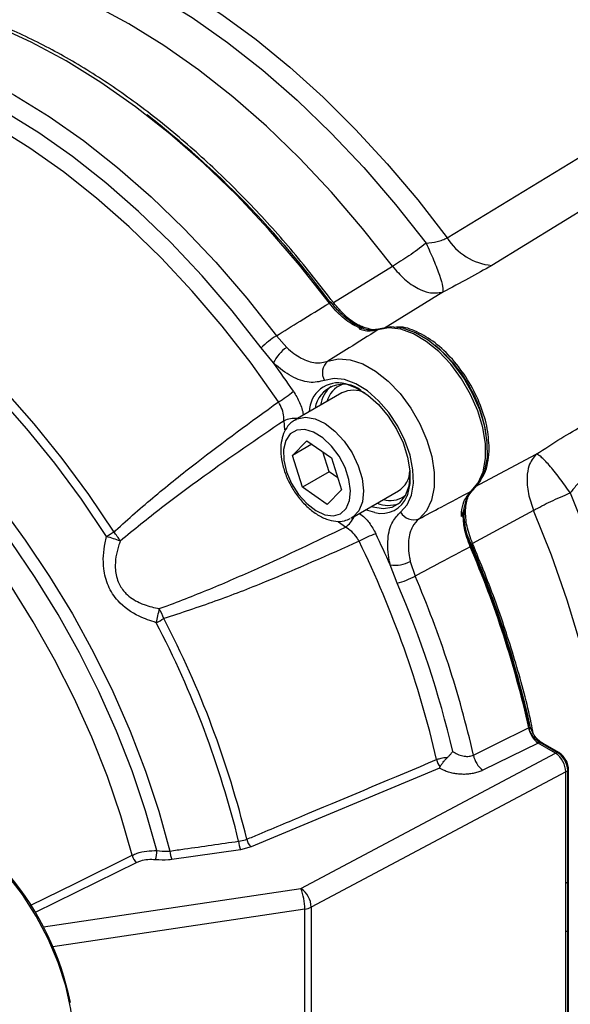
# Model space of a CAD drawing. Header units: inches. Extents: x 0.4 to 16.6, y 0.2 to 10.8.
# Tile 20 of 23: x 15.065 to 15.445, y 9.507 to 10.187. Entities that reach past the tile are written whole.
import ezdxf

# ---------------------------------------------------------------- set-up
doc = ezdxf.new("R2010")
doc.units = ezdxf.units.IN
doc.header["$MEASUREMENT"] = 0

msp = doc.modelspace()

# ---------------------------------------------------------------- linework, layer by layer
at = {"color": 7, "linetype": 'Continuous', "lineweight": 25}
for p, q in [((15.36028, 10.03628), (15.68852, 10.23605)), ((15.71738, 10.21734), (15.3911, 10.01718)), ((15.28188, 9.99149), (15.32264, 10.01657)), ((15.35728, 9.99873), (15.31645, 9.97345)), ((15.24247, 9.96849), (15.24966, 9.96051)), ((15.30145, 9.9738), (15.29982, 9.97454)), ((15.24061, 9.94979), (15.23209, 9.96028)), ((15.28773, 9.92916), (15.25544, 9.91052)), ((15.25544, 9.91052), (15.25584, 9.91074)), ((15.25359, 9.88589), (15.26357, 9.89603)), ((15.267, 9.89363), (15.25359, 9.88589)), ((15.26357, 9.89603), (15.28049, 9.88423)), ((15.27891, 9.87456), (15.27454, 9.88838)), ((15.37953, 9.86419), (15.42184, 9.8869)), ((15.26052, 9.86395), (15.25359, 9.88589)), ((15.28049, 9.88423), (15.28742, 9.86229)), ((15.27891, 9.87456), (15.26052, 9.86395)), ((15.28486, 9.87041), (15.27891, 9.87456)), ((15.27744, 9.85215), (15.26052, 9.86395)), ((15.28742, 9.86229), (15.27744, 9.85215)), ((15.29452, 9.84282), (15.32681, 9.86146)), ((15.31642, 9.85546), (15.31815, 9.85514)), ((15.37149, 9.84485), (15.37189, 9.84795)), ((15.41998, 9.84798), (15.37788, 9.82523)), ((15.29452, 9.84282), (15.29378, 9.84242)), ((15.37148, 9.84418), (15.37015, 9.84379)), ((15.37148, 9.84418), (15.37149, 9.84485)), ((15.33493, 9.81282), (15.33825, 9.8026)), ((15.32595, 9.79771), (15.32113, 9.81034)), ((15.41655, 9.69785), (15.41674, 9.69794)), ((15.41728, 9.69884), (15.41766, 9.6971)), ((15.42305, 9.68734), (15.38495, 9.66852)), ((15.42383, 9.68793), (15.42287, 9.68872)), ((15.42384, 9.68762), (15.42305, 9.68734)), ((15.43519, 9.68034), (15.42305, 9.68734)), ((15.42559, 9.6871), (15.42383, 9.68793)), ((15.42559, 9.6871), (15.42384, 9.68762)), ((15.42504, 9.68802), (15.42501, 9.68804)), ((15.43633, 9.6809), (15.42559, 9.6871)), ((15.43735, 9.68089), (15.42661, 9.68709)), ((15.25947, 9.58695), (15.43519, 9.68034)), ((15.35502, 9.67009), (15.225, 9.61559)), ((15.44411, 9.59237), (15.44411, 9.66918)), ((15.44224, 9.66741), (15.26653, 9.57402)), ((15.44224, 9.5906), (15.44224, 9.66741)), ((15.44361, 9.59148), (15.44361, 9.6683)), ((15.225, 9.61559), (15.21763, 9.61362)), ((15.21763, 9.61362), (15.17025, 9.6069)), ((15.26653, 9.57402), (15.26653, 9.3869)), ((15.26209, 9.3855), (15.26209, 9.57263)), ((15.44224, 9.48028), (15.44224, 9.5571)), ((15.44361, 9.48117), (15.44361, 9.55798)), ((15.44411, 9.48206), (15.44411, 9.55887))]:
    msp.add_line(p, q, dxfattribs=at)
at = {"color": 8, "linetype": 'Continuous', "lineweight": 25}
for p, q in [((15.27908, 9.99121), (15.2585, 10.01738)), ((15.2484, 9.9037), (15.24777, 9.9099)), ((15.29016, 9.83648), (15.28529, 9.83998)), ((15.14622, 9.60481), (15.0761, 9.57028)), ((15.08176, 9.56035), (15.25947, 9.58695)), ((15.26209, 9.57263), (15.08832, 9.54662))]:
    msp.add_line(p, q, dxfattribs=at)
at = {"color": 7, "linetype": 'Continuous', "lineweight": 25, "flags": 128}
for points in [[(14.9783, 10.2568), (14.99856, 10.25955), (15.01964, 10.26018), (15.04143, 10.25869), (15.06383, 10.25507), (15.08674, 10.24936), (15.11004, 10.24157), (15.13363, 10.23175), (15.15738, 10.21993), (15.1812, 10.20619), (15.20495, 10.19057), (15.22854, 10.17317), (15.25184, 10.15405), (15.27475, 10.13331), (15.29715, 10.11106), (15.31894, 10.08739), (15.34002, 10.06243), (15.36028, 10.03628)], [(14.97394, 10.24713), (14.99501, 10.2496), (15.01693, 10.24977), (15.0396, 10.24766), (15.0629, 10.24326), (15.0867, 10.23662), (15.11088, 10.22775), (15.13531, 10.21671), (15.15987, 10.20356), (15.18444, 10.18835), (15.20887, 10.17118), (15.23305, 10.15213), (15.25685, 10.1313), (15.28015, 10.10879), (15.30281, 10.08474), (15.32474, 10.05925), (15.3458, 10.03246)], [(15.32264, 10.01657), (15.30204, 10.04277), (15.28059, 10.0677), (15.25842, 10.09123), (15.23564, 10.11324), (15.21236, 10.13362), (15.18871, 10.15225), (15.16481, 10.16905), (15.14079, 10.18392), (15.11676, 10.19679), (15.09286, 10.20759), (15.06921, 10.21626), (15.04593, 10.22276), (15.02315, 10.22705), (15.00098, 10.22912), (14.97953, 10.22895), (14.95893, 10.22654)], [(15.2585, 10.01738), (15.2585, 10.01739), (15.23708, 10.04229), (15.21493, 10.06581), (15.19216, 10.0878), (15.16891, 10.10816), (15.14528, 10.12678), (15.1214, 10.14356), (15.0974, 10.15841), (15.0734, 10.17127), (15.04952, 10.18206), (15.02589, 10.19072), (15.00263, 10.19721), (14.97987, 10.2015), (14.95772, 10.20356), (14.9363, 10.20339), (14.91571, 10.20098)], [(14.88127, 10.177), (14.90172, 10.17944), (14.92301, 10.17964), (14.94503, 10.17762), (14.96765, 10.17338), (14.99077, 10.16694), (15.01427, 10.15834), (15.03801, 10.14762), (15.06187, 10.13484), (15.08574, 10.12007), (15.10948, 10.10338), (15.13297, 10.08485), (15.15609, 10.0646), (15.17872, 10.04271), (15.20073, 10.01932), (15.22202, 9.99453), (15.24247, 9.96849)], [(15.23209, 9.96028), (15.21205, 9.98581), (15.19118, 10.0101), (15.16961, 10.03303), (15.14743, 10.05447), (15.12477, 10.07432), (15.10175, 10.09248), (15.07848, 10.10884), (15.05509, 10.12332), (15.03171, 10.13584), (15.00844, 10.14635), (14.98542, 10.15477), (14.96276, 10.16108), (14.94058, 10.16524), (14.91901, 10.16722), (14.89814, 10.16702), (14.8781, 10.16463)], [(15.24395, 9.92295), (15.22504, 9.94959), (15.20519, 9.97514), (15.18449, 9.99946), (15.16306, 10.02241), (15.14102, 10.04387), (15.11848, 10.06372), (15.09557, 10.08186), (15.07241, 10.0982), (15.04912, 10.11263), (15.02583, 10.12508), (15.00267, 10.1355), (14.97976, 10.14381), (14.95722, 10.14998), (14.93518, 10.15396), (14.91375, 10.15575), (14.89305, 10.15534), (14.8732, 10.15271), (14.85429, 10.14789)], [(15.12531, 9.82987), (15.10792, 9.85573), (15.08957, 9.8806), (15.07035, 9.90437), (15.05037, 9.92691), (15.02973, 9.94807), (15.00857, 9.96776), (14.98698, 9.98586), (14.96508, 10.00227), (14.94301, 10.01691), (14.92088, 10.02968), (14.8988, 10.04053), (14.87691, 10.0494), (14.85532, 10.05622), (14.83415, 10.06098), (14.81352, 10.06363), (14.79354, 10.06417), (14.77432, 10.06259), (14.75596, 10.05891), (14.73857, 10.05313)], [(14.74175, 10.0573), (14.75923, 10.0631), (14.77767, 10.06681), (14.79698, 10.06839), (14.81706, 10.06785), (14.83779, 10.06518), (14.85906, 10.06041), (14.88076, 10.05355), (14.90275, 10.04464), (14.92493, 10.03374), (14.94717, 10.0209), (14.96935, 10.0062), (14.99135, 9.98971), (15.01304, 9.97152), (15.03431, 9.95174), (15.05504, 9.93047), (15.07512, 9.90783), (15.09443, 9.88395), (15.11288, 9.85895), (15.13035, 9.83297)], [(15.27908, 9.99121), (15.27945, 9.99142), (15.27977, 9.99158), (15.28003, 9.99167), (15.28021, 9.9917), (15.2803, 9.99165), (15.28031, 9.99155), (15.28022, 9.99138), (15.28006, 9.99115)], [(15.37691, 9.86122), (15.38178, 9.86702), (15.38511, 9.87463), (15.38679, 9.88376), (15.38673, 9.89408), (15.38496, 9.90518), (15.38153, 9.91665), (15.37657, 9.92805), (15.37027, 9.93896), (15.36287, 9.94895), (15.35466, 9.95766), (15.34593, 9.96475), (15.33703, 9.96995), (15.32828, 9.97307), (15.32003, 9.97398), (15.31257, 9.97266)], [(15.37825, 9.86213), (15.38311, 9.86792), (15.38644, 9.87552), (15.38811, 9.88463), (15.38805, 9.89493), (15.38628, 9.90601), (15.38286, 9.91745), (15.37791, 9.92884), (15.37162, 9.93972), (15.36424, 9.9497), (15.35604, 9.95839), (15.34733, 9.96546), (15.33844, 9.97066), (15.32971, 9.97377), (15.32147, 9.97468), (15.31403, 9.97337)], [(15.27808, 9.95103), (15.28535, 9.95266), (15.29348, 9.95203), (15.30214, 9.94916), (15.31099, 9.94416), (15.31969, 9.93722), (15.32789, 9.92862), (15.33527, 9.91871), (15.34153, 9.90786), (15.34643, 9.89652), (15.34977, 9.88512), (15.35143, 9.87412), (15.35134, 9.86394), (15.3495, 9.85501), (15.34598, 9.84765), (15.34093, 9.84217)], [(15.32822, 9.84682), (15.33269, 9.85179), (15.33568, 9.85853), (15.33705, 9.86674), (15.33674, 9.87606), (15.33477, 9.88605), (15.33121, 9.89628), (15.32624, 9.90626), (15.32007, 9.91556), (15.313, 9.92375), (15.30533, 9.93046), (15.29742, 9.93539), (15.28962, 9.93831), (15.28229, 9.93909), (15.27575, 9.9377)], [(15.29011, 9.9355), (15.29055, 9.93539), (15.29801, 9.9325), (15.30557, 9.92766), (15.31286, 9.92112), (15.31954, 9.91317), (15.32531, 9.90418), (15.32989, 9.89458), (15.33306, 9.88482), (15.33469, 9.87535), (15.33469, 9.86661), (15.33306, 9.85902), (15.33269, 9.85803)], [(15.24747, 9.89015), (15.24768, 9.88275), (15.24958, 9.87471), (15.25303, 9.86662), (15.25778, 9.85909), (15.26347, 9.85267), (15.26969, 9.84783), (15.27596, 9.84495), (15.28183, 9.84422), (15.28686, 9.84571), (15.29068, 9.84931), (15.293, 9.85474), (15.29365, 9.8616), (15.29259, 9.8694), (15.28988, 9.87754), (15.28575, 9.88542), (15.28048, 9.89246), (15.27447, 9.89814), (15.26816, 9.90204), (15.26204, 9.90386), (15.25653, 9.90348), (15.25207, 9.90091), (15.24897, 9.89636), (15.24747, 9.89015)], [(15.30835, 9.8508), (15.30913, 9.85055), (15.31613, 9.84934), (15.32242, 9.85027), (15.32766, 9.8533), (15.33161, 9.85828), (15.33406, 9.86495), (15.33488, 9.87195)], [(15.44532, 9.86009), (15.45799, 9.82846), (15.4691, 9.79672), (15.4786, 9.76506), (15.48644, 9.73364), (15.49258, 9.70261), (15.49699, 9.67214), (15.49965, 9.64239), (15.50054, 9.61351), (15.49965, 9.58566), (15.49699, 9.55898), (15.49258, 9.5336), (15.48644, 9.50967), (15.4786, 9.48729), (15.4691, 9.4666), (15.45799, 9.4477), (15.44532, 9.43068)], [(15.31042, 9.84646), (15.30557, 9.84792), (15.30428, 9.84845)], [(15.41998, 9.42798), (15.43237, 9.44462), (15.44323, 9.46311), (15.45253, 9.48335), (15.4602, 9.50523), (15.46621, 9.52864), (15.47052, 9.55346), (15.47312, 9.57956), (15.47398, 9.6068), (15.47312, 9.63505), (15.47052, 9.66414), (15.46621, 9.69395), (15.4602, 9.72429), (15.45253, 9.75503), (15.44323, 9.786), (15.43237, 9.81704), (15.41998, 9.84798)], [(15.37667, 9.82381), (15.37695, 9.82385), (15.37714, 9.82383), (15.37723, 9.82377), (15.37721, 9.82367), (15.3771, 9.82353), (15.3769, 9.82336), (15.3766, 9.82316), (15.37623, 9.82294)], [(15.37846, 9.67901), (15.39428, 9.68683), (15.41655, 9.69785)], [(15.09208, 9.43789), (15.09729, 9.44814), (15.10082, 9.46009), (15.10258, 9.47349), (15.10255, 9.48807), (15.10073, 9.50353), (15.09714, 9.51956), (15.09188, 9.53583), (15.08503, 9.55202), (15.07675, 9.56778), (15.0672, 9.5828), (15.05658, 9.59678)], [(15.44361, 9.55798), (15.44361, 9.56224), (15.44361, 9.57925), (15.44361, 9.59148)], [(15.44411, 9.55887), (15.44411, 9.56696), (15.44411, 9.59237)]]:
    msp.add_lwpolyline(points, dxfattribs=at)
at = {"color": 8, "linetype": 'Continuous', "lineweight": 25, "flags": 128}
for points in [[(15.25584, 9.91074), (15.2569, 9.91124), (15.26267, 9.91235), (15.26921, 9.91121), (15.27611, 9.90791), (15.28294, 9.90264), (15.28927, 9.89573), (15.29471, 9.88764), (15.2989, 9.87885), (15.30159, 9.86992), (15.30261, 9.86142), (15.3019, 9.85388), (15.29949, 9.84777), (15.29554, 9.84347), (15.29452, 9.84282)], [(15.05153, 9.85155), (15.06925, 9.82745), (15.08601, 9.80238), (15.10171, 9.77651), (15.11626, 9.74997), (15.12958, 9.72292), (15.14158, 9.69551), (15.1522, 9.66791), (15.16138, 9.64028), (15.16907, 9.61276)], [(15.16005, 9.61306), (15.15226, 9.6405), (15.14296, 9.66805), (15.13222, 9.69555), (15.12009, 9.72283), (15.10665, 9.74973), (15.09198, 9.77609), (15.07616, 9.80177), (15.05928, 9.8266)], [(15.14303, 9.6098), (15.1352, 9.63698), (15.12586, 9.66425), (15.11508, 9.69146), (15.10292, 9.71842), (15.08946, 9.74499), (15.07477, 9.77101), (15.05895, 9.7963)], [(15.0727, 9.57514), (15.10404, 9.59058), (15.14303, 9.6098)]]:
    msp.add_lwpolyline(points, dxfattribs=at)
at = {"color": 7, "linetype": 'Continuous', "lineweight": 25}
for centre, radius, start, end in [((14.73777, 9.58939), 0.6749, 36.534, 51.98323), ((15.39506, 10.05799), 0.041, 211.96467, 264.46145), ((15.26936, 9.92378), 0.05217, 121.02135, 135.59725), ((15.30195, 9.97253), 0.00136, 72.57639, 111.67248), ((15.31628, 9.96683), 0.00692, 109.01071, 122.46182), ((15.28942, 9.88501), 0.09916, 8.99698, 50.99764), ((15.2622, 9.94074), 0.02341, 122.39362, 157.2589), ((14.61151, 9.49479), 0.7764, 34.12128, 35.87654), ((15.28444, 9.94305), 0.0102, 128.56832, 211.61728), ((15.2887, 9.91544), 0.01967, 51.84533, 171.0473), ((15.2043, 9.98932), 0.07732, 300.85348, 310.24942), ((15.29408, 9.91737), 0.02138, 130.39263, 171.24676), ((15.29558, 9.91326), 0.01773, 62.56577, 116.27527), ((15.31711, 9.87613), 0.01759, 303.48503, 357.66318), ((15.37371, 9.86735), 0.00692, 297.53278, 310.98384), ((15.31978, 9.87285), 0.02138, 248.74627, 289.60359), ((15.3372, 9.85167), 0.0102, 208.38418, 291.42652), ((15.37108, 9.84519), 0.0013, 5.61647, 65.93468), ((15.24334, 9.64364), 0.22048, 120.82778, 122.36413), ((15.10549, 9.81036), 0.03361, 29.3918, 42.29343), ((15.09399, 9.71563), 0.11846, 69.86423, 74.66812), ((15.33724, 9.75904), 0.07742, 109.7585, 119.14231), ((14.66934, 9.51803), 0.70172, 12.99995, 26.09144), ((14.6125, 9.493), 0.77644, 24.12357, 25.87877), ((14.71909, 9.54218), 0.71594, 12.6438, 23.76846), ((14.71789, 9.54053), 0.71636, 12.69365, 23.21829), ((14.72196, 9.54296), 0.71241, 12.69365, 23.21829), ((15.32408, 9.83356), 0.02341, 262.74724, 297.60226), ((15.31296, 9.84828), 0.05221, 284.40942, 298.97416), ((14.68451, 9.52158), 0.71158, 12.78127, 23.26121), ((14.68229, 9.52123), 0.70053, 13.22921, 23.24569), ((15.04494, 9.80047), 0.11854, 345.33187, 350.13224), ((15.1328, 9.76304), 0.03361, 17.70637, 30.60805), ((15.05715, 9.96617), 0.22092, 297.63521, 299.1685), ((14.56626, 9.4614), 0.67493, 13.66856, 27.52094), ((14.56354, 9.45991), 0.67212, 13.74059, 27.51804), ((15.43362, 9.70115), 0.01739, 190.94656, 232.55415), ((15.36286, 9.67766), 0.00994, 190.26917, 222.07622), ((15.39552, 9.68233), 0.01739, 191.01484, 232.55299), ((15.43955, 9.67283), 0.00869, 111.73658, 120.1676), ((15.42564, 9.66674), 0.01662, 2.30906, 54.93063), ((15.42781, 9.66758), 0.01581, 2.60548, 57.39452), ((15.43806, 9.67535), 0.00898, 297.73029, 308.15536), ((15.23706, 9.62065), 0.02066, 183.0263, 199.90412), ((15.23131, 9.62252), 0.00938, 190.01677, 227.65115), ((15.15149, 9.61169), 0.00867, 192.59052, 232.53017), ((15.13269, 9.61385), 0.02737, 344.91887, 358.34357), ((15.18983, 9.61391), 0.0208, 183.16272, 199.70476), ((14.90497, 9.4684), 0.19936, 11.4746, 39.9458), ((15.43806, 9.59854), 0.00898, 297.73029, 308.15536), ((15.22116, 9.57256), 0.04093, 0.09387, 20.58823), ((15.24993, 9.57335), 0.01662, 2.30906, 54.93063), ((15.26019, 9.58642), 0.01392, 277.83705, 297.08382), ((15.43806, 9.56504), 0.00898, 297.73029, 308.15536)]:
    msp.add_arc(centre, radius, start, end, dxfattribs=at)
at = {"color": 8, "linetype": 'Continuous', "lineweight": 25}
for centre, radius, start, end in [((15.28534, 9.91593), 0.02015, 76.32612, 179.36444), ((15.29395, 9.91882), 0.01717, 110.6203, 165.36563), ((15.25511, 9.89465), 0.01692, 83.33631, 115.71136), ((15.31514, 9.86459), 0.01874, 255.39582, 339.49266), ((15.32121, 9.87137), 0.01652, 259.32493, 310.15704), ((15.37109, 9.84605), 0.00127, 288.52881, 355.24363), ((15.28063, 9.85046), 0.01692, 304.28435, 336.70584), ((15.37106, 9.84544), 0.00132, 288.62049, 354.94132), ((15.41666, 9.69886), 0.000929, 275.22431, 24.694), ((15.42347, 9.68785), 0.00105, 62.53482, 124.78259), ((15.42451, 9.68688), 0.00126, 66.7523, 123.17979), ((15.42609, 9.68607), 0.00114, 63.00034, 115.77715), ((15.43683, 9.67987), 0.00114, 61.8153, 115.85303), ((15.44297, 9.66924), 0.00114, 304.21469, 356.98603), ((15.44297, 9.59243), 0.00114, 304.21383, 356.99933), ((15.44297, 9.55893), 0.00114, 304.21602, 356.96559)]:
    msp.add_arc(centre, radius, start, end, dxfattribs=at)
at = {"color": 7, "linetype": 'Continuous', "lineweight": 25}
for points, knots in [([(15.78602, 10.17164), (15.78049, 10.18097), (15.77273, 10.19409), (15.76052, 10.21299), (15.74977, 10.22892), (15.73646, 10.24747), (15.72199, 10.26641), (15.70633, 10.28562), (15.68965, 10.3047), (15.67209, 10.32341), (15.65375, 10.34153), (15.63472, 10.35891), (15.6151, 10.3754), (15.59496, 10.39089), (15.57438, 10.40526), (15.55341, 10.41843), (15.53214, 10.43031), (15.51063, 10.44082), (15.48895, 10.44987), (15.46718, 10.4574), (15.44541, 10.46333), (15.42372, 10.46761), (15.40219, 10.47019), (15.38092, 10.47103), (15.36001, 10.47005), (15.34026, 10.46753), (15.32777, 10.46441), (15.32191, 10.46295)], [0, 0, 0, 0, 0.048214, 0.067816, 0.100321, 0.134031, 0.170152, 0.207797, 0.246613, 0.286323, 0.326732, 0.367699, 0.409123, 0.450925, 0.493045, 0.535435, 0.578051, 0.620848, 0.663763, 0.70674, 0.749715, 0.792619, 0.83539, 0.877982, 0.920379, 0.962605, 1, 1, 1, 1]), ([(15.3458, 10.03246), (15.34838, 10.03282), (15.35226, 10.03335), (15.35728, 10.03463), (15.35928, 10.03573), (15.36028, 10.03628)], [0, 0, 0, 0, 0.497936, 0.748079, 1, 1, 1, 1]), ([(15.3458, 10.03246), (15.34762, 10.02853), (15.35134, 10.02044), (15.35533, 10.00994), (15.35763, 10.00197), (15.35739, 9.99979), (15.35728, 9.99873)], [0, 0, 0, 0, 0.243136, 0.5, 0.756864, 1, 1, 1, 1]), ([(15.32264, 10.01657), (15.32535, 10.01345), (15.3309, 10.00705), (15.33969, 10.00115), (15.34899, 9.99749), (15.35417, 9.99827), (15.35728, 9.99873)], [0, 0, 0, 0, 0.243881, 0.500124, 0.699654, 1, 1, 1, 1]), ([(15.3911, 10.01718), (15.38594, 10.01418), (15.37561, 10.00818), (15.36338, 10.00188), (15.35728, 9.99873)], [0, 0, 0, 0, 0.500346, 1, 1, 1, 1]), ([(15.24247, 9.96849), (15.24797, 9.9719), (15.26016, 9.97949), (15.27237, 9.98705), (15.27908, 9.99121)], [0, 0, 0, 0, 0.450353, 1, 1, 1, 1]), ([(15.29966, 9.97426), (15.2991, 9.97449), (15.29693, 9.97539), (15.29304, 9.97758), (15.28815, 9.98128), (15.28339, 9.98582), (15.28053, 9.9894), (15.27908, 9.99121)], [0, 0, 0, 0, 0.077775, 0.305042, 0.538891, 0.766146, 1, 1, 1, 1]), ([(15.30075, 9.97472), (15.30034, 9.97485), (15.2979, 9.9756), (15.29307, 9.97872), (15.28677, 9.98399), (15.28234, 9.98882), (15.28022, 9.99181), (15.27987, 9.99231)], [0, 0, 0, 0, 0.059325, 0.355087, 0.647186, 0.941425, 1, 1, 1, 1]), ([(15.30793, 9.97297), (15.30513, 9.9737), (15.29936, 9.97521), (15.29009, 9.98175), (15.28462, 9.98824), (15.28188, 9.99149)], [0, 0, 0, 0, 0.319363, 0.658902, 1, 1, 1, 1]), ([(15.31257, 9.97266), (15.30594, 9.96851), (15.29443, 9.9613), (15.28294, 9.95408), (15.27808, 9.95103)], [0, 0, 0, 0, 0.576727, 1, 1, 1, 1]), ([(15.29982, 9.97454), (15.29978, 9.97452), (15.2997, 9.97448), (15.29965, 9.97437), (15.29965, 9.9743), (15.29966, 9.97426)], [0, 0, 0, 0, 0.287112, 0.641942, 1, 1, 1, 1]), ([(15.30018, 9.97286), (15.30017, 9.97287), (15.29993, 9.97329), (15.29979, 9.97378), (15.29966, 9.97426)], [0, 0, 0, 0, 0.020091, 1, 1, 1, 1]), ([(15.29982, 9.97454), (15.29992, 9.97458), (15.30013, 9.97465), (15.30042, 9.97467), (15.30067, 9.97463), (15.3008, 9.97457), (15.30085, 9.97454)], [0, 0, 0, 0, 0.270552, 0.548965, 0.819512, 1, 1, 1, 1]), ([(15.30145, 9.9738), (15.30131, 9.97375), (15.30082, 9.97355), (15.30041, 9.9732), (15.30021, 9.97291), (15.30018, 9.97286)], [0, 0, 0, 0, 0.2426444, 0.878047, 1, 1, 1, 1]), ([(15.31257, 9.97266), (15.30973, 9.97208), (15.30585, 9.97129), (15.30138, 9.97252), (15.30018, 9.97286)], [0, 0, 0, 0, 0.729749, 1, 1, 1, 1]), ([(15.30258, 9.97376), (15.30239, 9.97382), (15.30187, 9.97398), (15.30127, 9.97437), (15.30089, 9.97461)], [0, 0, 0, 0, 0.37285, 1, 1, 1, 1]), ([(15.31403, 9.97337), (15.31123, 9.97282), (15.30731, 9.97205), (15.30276, 9.97341), (15.30145, 9.9738)], [0, 0, 0, 0, 0.71275, 1, 1, 1, 1]), ([(15.3894, 9.89091), (15.38906, 9.89596), (15.38837, 9.90605), (15.38297, 9.92259), (15.3748, 9.93853), (15.3642, 9.95278), (15.35204, 9.96431), (15.33944, 9.97171), (15.33019, 9.97507), (15.32601, 9.9745), (15.3254, 9.97442)], [0, 0, 0, 0, 0.139438, 0.278876, 0.418313, 0.557751, 0.697189, 0.836627, 0.976064, 1, 1, 1, 1]), ([(15.24966, 9.96051), (15.24969, 9.96048), (15.25287, 9.95748), (15.25959, 9.9526), (15.26971, 9.94905), (15.27529, 9.95037), (15.27808, 9.95103)], [0, 0, 0, 0, 0.003267, 0.334916, 0.667383, 1, 1, 1, 1]), ([(15.27575, 9.9377), (15.27233, 9.93692), (15.26549, 9.93536), (15.25298, 9.93988), (15.24462, 9.94601), (15.24065, 9.94976), (15.24061, 9.94979)], [0, 0, 0, 0, 0.332453, 0.664935, 0.996731, 1, 1, 1, 1]), ([(15.13035, 9.83297), (15.13073, 9.83332), (15.14001, 9.84196), (15.15877, 9.85823), (15.19602, 9.8882), (15.22491, 9.90914), (15.24395, 9.92295)], [0, 0, 0, 0, 0.010656, 0.261885, 0.513518, 1, 1, 1, 1]), ([(15.24777, 9.9099), (15.24775, 9.91078), (15.2477, 9.91334), (15.24665, 9.91795), (15.24485, 9.92128), (15.24395, 9.92295)], [0, 0, 0, 0, 0.2074013, 0.604963, 1, 1, 1, 1]), ([(15.24777, 9.9099), (15.22929, 9.89728), (15.20076, 9.8778), (15.16316, 9.84998), (15.14424, 9.83456), (15.13477, 9.82685)], [0, 0, 0, 0, 0.478635, 0.739204, 1, 1, 1, 1]), ([(15.25611, 9.91057), (15.2553, 9.91022), (15.25267, 9.90907), (15.24943, 9.90521), (15.24663, 9.89978), (15.24597, 9.89547), (15.24564, 9.89333)], [0, 0, 0, 0, 0.128563, 0.420501, 0.711792, 1, 1, 1, 1]), ([(15.42184, 9.8869), (15.42763, 9.89062), (15.4392, 9.89805), (15.44956, 9.904), (15.45474, 9.90697)], [0, 0, 0, 0, 0.499962, 1, 1, 1, 1]), ([(15.24564, 9.89333), (15.24557, 9.89195), (15.24534, 9.88803), (15.24624, 9.88109), (15.24873, 9.87273), (15.25258, 9.86456), (15.25758, 9.857), (15.26348, 9.85044), (15.27005, 9.84521), (15.27682, 9.84175), (15.28336, 9.84027), (15.28905, 9.84041), (15.29215, 9.84184), (15.29347, 9.84245)], [0, 0, 0, 0, 0.0544, 0.154234, 0.25409, 0.353624, 0.453122, 0.553057, 0.653964, 0.756419, 0.848584, 0.93572, 1, 1, 1, 1]), ([(15.42184, 9.8869), (15.41989, 9.88444), (15.41663, 9.88034), (15.41515, 9.87046), (15.41587, 9.8599), (15.41863, 9.85189), (15.41998, 9.84798)], [0, 0, 0, 0, 0.30035, 0.499876, 0.756119, 1, 1, 1, 1]), ([(15.44532, 9.86009), (15.44282, 9.86363), (15.43768, 9.8709), (15.43058, 9.87961), (15.42482, 9.88558), (15.42282, 9.88647), (15.42184, 9.8869)], [0, 0, 0, 0, 0.243136, 0.5, 0.756864, 1, 1, 1, 1]), ([(15.45587, 9.87072), (15.4549, 9.87013), (15.45295, 9.86895), (15.44933, 9.86526), (15.44692, 9.86215), (15.44532, 9.86009)], [0, 0, 0, 0, 0.249706, 0.501477, 1, 1, 1, 1]), ([(15.34093, 9.84217), (15.346, 9.84486), (15.358, 9.8512), (15.36999, 9.85755), (15.37691, 9.86122)], [0, 0, 0, 0, 0.423273, 1, 1, 1, 1]), ([(15.37015, 9.84379), (15.37019, 9.84473), (15.37033, 9.84841), (15.37177, 9.85522), (15.37503, 9.85902), (15.37691, 9.86122)], [0, 0, 0, 0, 0.125551, 0.495144, 1, 1, 1, 1]), ([(15.37189, 9.84795), (15.37255, 9.85135), (15.37345, 9.85602), (15.3762, 9.86015), (15.3776, 9.8615), (15.37825, 9.86213)], [0, 0, 0, 0, 0.587208, 0.805748, 1, 1, 1, 1]), ([(15.37788, 9.82523), (15.37642, 9.82922), (15.3735, 9.83722), (15.3727, 9.84846), (15.37405, 9.85708), (15.37675, 9.86038), (15.37778, 9.86164)], [0, 0, 0, 0, 0.2762396, 0.5525505, 0.8289223, 1, 1, 1, 1]), ([(15.32113, 9.81034), (15.32089, 9.8114), (15.31948, 9.81769), (15.3189, 9.82868), (15.32182, 9.8403), (15.32623, 9.8448), (15.32822, 9.84682)], [0, 0, 0, 0, 0.067291, 0.398, 0.728909, 1, 1, 1, 1]), ([(15.37015, 9.84379), (15.37016, 9.84381), (15.37075, 9.84519), (15.37133, 9.84658), (15.37189, 9.84795)], [0, 0, 0, 0, 0.015887, 1, 1, 1, 1]), ([(15.37242, 9.84515), (15.37235, 9.8459), (15.37223, 9.84735), (15.37244, 9.84849), (15.37254, 9.84903)], [0, 0, 0, 0, 0.52387, 1, 1, 1, 1]), ([(15.37237, 9.84506), (15.37238, 9.84529), (15.37239, 9.84559), (15.37234, 9.8459), (15.37234, 9.84597)], [0, 0, 0, 0, 0.791113, 1, 1, 1, 1]), ([(15.34093, 9.84217), (15.33929, 9.84053), (15.33565, 9.83688), (15.3332, 9.82752), (15.33362, 9.81871), (15.33474, 9.81367), (15.33493, 9.81282)], [0, 0, 0, 0, 0.271237, 0.602164, 0.932744, 1, 1, 1, 1]), ([(15.37149, 9.84485), (15.37122, 9.84463), (15.3708, 9.84429), (15.37034, 9.84394), (15.37017, 9.8438), (15.37015, 9.84379)], [0, 0, 0, 0, 0.615731, 0.960281, 1, 1, 1, 1]), ([(15.37623, 9.82294), (15.37469, 9.82723), (15.37257, 9.83311), (15.3716, 9.84013), (15.37152, 9.84288), (15.37148, 9.84418)], [0, 0, 0, 0, 0.5844515, 0.802874, 1, 1, 1, 1]), ([(15.37171, 9.84538), (15.37187, 9.84274), (15.37216, 9.83802), (15.37402, 9.83063), (15.37578, 9.82611), (15.37667, 9.82381)], [0, 0, 0, 0, 0.3862221, 0.6887222, 1, 1, 1, 1]), ([(15.16173, 9.78016), (15.16216, 9.78031), (15.17386, 9.78455), (15.19656, 9.79353), (15.23908, 9.81188), (15.27001, 9.82678), (15.29016, 9.83648)], [0, 0, 0, 0, 0.009851, 0.265541, 0.521513, 1, 1, 1, 1]), ([(15.29954, 9.82665), (15.29909, 9.82744), (15.2977, 9.82988), (15.29455, 9.83361), (15.29163, 9.83552), (15.29016, 9.83648)], [0, 0, 0, 0, 0.191451, 0.594457, 1, 1, 1, 1]), ([(15.15962, 9.77045), (15.15564, 9.77175), (15.14594, 9.77492), (15.13385, 9.78344), (15.12593, 9.79559), (15.12241, 9.80953), (15.12324, 9.82123), (15.12497, 9.82844), (15.12531, 9.82987)], [0, 0, 0, 0, 0.1623365, 0.3957874, 0.5541822, 0.7119256, 0.9428172, 1, 1, 1, 1]), ([(15.13477, 9.82685), (15.13435, 9.82564), (15.13229, 9.81973), (15.13056, 9.81014), (15.13262, 9.79905), (15.13615, 9.79339), (15.1409, 9.78831), (15.14558, 9.78524), (15.15346, 9.78193), (15.1582, 9.78091), (15.16173, 9.78016)], [0, 0, 0, 0, 0.060426, 0.295827, 0.448101, 0.575654, 0.598782, 0.771911, 0.830481, 1, 1, 1, 1]), ([(15.29954, 9.82665), (15.27807, 9.81709), (15.24526, 9.80248), (15.20025, 9.78487), (15.17663, 9.77714), (15.16482, 9.77327)], [0, 0, 0, 0, 0.486338, 0.743005, 1, 1, 1, 1]), ([(15.37623, 9.82294), (15.36928, 9.81921), (15.35662, 9.81242), (15.34395, 9.80565), (15.33825, 9.8026)], [0, 0, 0, 0, 0.549647, 1, 1, 1, 1]), ([(15.41971, 9.69404), (15.41927, 9.69645), (15.41633, 9.71232), (15.40796, 9.7424), (15.39477, 9.78388), (15.38351, 9.81145), (15.37788, 9.82523)], [0, 0, 0, 0, 0.056287, 0.370858, 0.685429, 1, 1, 1, 1]), ([(15.42287, 9.68872), (15.42198, 9.68945), (15.42021, 9.6909), (15.41814, 9.69396), (15.41712, 9.6964), (15.4168, 9.6977), (15.41674, 9.69794)], [0, 0, 0, 0, 0.3134115, 0.6251362, 0.931879, 1, 1, 1, 1]), ([(15.42397, 9.68881), (15.42381, 9.68893), (15.42278, 9.68969), (15.42085, 9.69188), (15.41883, 9.69531), (15.41774, 9.69805), (15.41763, 9.69921), (15.41763, 9.6993)], [0, 0, 0, 0, 0.056479, 0.356814, 0.667375, 0.975189, 1, 1, 1, 1]), ([(15.42287, 9.68872), (15.423, 9.68855), (15.42321, 9.68828), (15.42349, 9.68798), (15.42365, 9.68781), (15.42374, 9.68773), (15.42379, 9.68768), (15.42382, 9.68765), (15.42384, 9.68763), (15.42384, 9.68762)], [0, 0, 0, 0, 0.41408, 0.681924, 0.827571, 0.906582, 0.9494, 0.972688, 1, 1, 1, 1]), ([(15.42383, 9.68793), (15.42383, 9.68789), (15.42383, 9.68779), (15.42384, 9.68769), (15.42384, 9.68763), (15.42384, 9.68762)], [0, 0, 0, 0, 0.435445, 0.910711, 1, 1, 1, 1]), ([(15.42528, 9.68788), (15.42499, 9.68804), (15.42456, 9.68828), (15.42412, 9.6887), (15.42398, 9.68883)], [0, 0, 0, 0, 0.680851, 1, 1, 1, 1]), ([(15.4266, 9.68709), (15.42638, 9.68722), (15.42586, 9.68752), (15.42534, 9.68785), (15.42504, 9.68803)], [0, 0, 0, 0, 0.436002, 1, 1, 1, 1]), ([(15.22208, 9.62089), (15.22489, 9.62207), (15.23894, 9.62796), (15.28261, 9.64629), (15.32346, 9.66345), (15.35307, 9.67589)], [0, 0, 0, 0, 0.06434, 0.321699, 1, 1, 1, 1]), ([(15.35307, 9.67589), (15.35384, 9.67619), (15.3556, 9.67687), (15.35827, 9.67735), (15.35999, 9.67741), (15.36056, 9.67743)], [0, 0, 0, 0, 0.342073, 0.78066, 1, 1, 1, 1]), ([(15.35547, 9.67099), (15.35562, 9.67128), (15.35593, 9.67185), (15.35656, 9.67277), (15.35729, 9.67373), (15.35806, 9.67468), (15.35886, 9.67563), (15.35954, 9.6764), (15.36011, 9.677), (15.36041, 9.67729), (15.36056, 9.67743)], [0, 0, 0, 0, 0.145578, 0.295734, 0.435452, 0.579656, 0.711963, 0.848683, 0.923921, 1, 1, 1, 1]), ([(15.36056, 9.67743), (15.36109, 9.67795), (15.36217, 9.679), (15.36317, 9.68019), (15.36383, 9.68102), (15.36409, 9.68136), (15.36422, 9.68154), (15.36423, 9.68155)], [0, 0, 0, 0, 0.36069, 0.731525, 0.861741, 0.992265, 1, 1, 1, 1]), ([(15.36423, 9.68155), (15.36447, 9.68136), (15.36573, 9.68045), (15.36829, 9.67913), (15.37195, 9.67815), (15.37555, 9.67801), (15.3775, 9.67868), (15.37846, 9.67901)], [0, 0, 0, 0, 0.062631, 0.318116, 0.556054, 0.780978, 1, 1, 1, 1]), ([(15.44223, 9.6756), (15.44166, 9.67654), (15.44043, 9.67858), (15.43856, 9.68016), (15.43747, 9.68081), (15.43735, 9.68089)], [0, 0, 0, 0, 0.43132, 0.937364, 1, 1, 1, 1]), ([(15.35502, 9.67009), (15.35503, 9.6701), (15.3551, 9.67025), (15.35525, 9.67054), (15.3554, 9.67084), (15.35547, 9.67099)], [0, 0, 0, 0, 0.0345561, 0.5166567, 1, 1, 1, 1]), ([(15.38495, 9.66852), (15.38406, 9.66813), (15.38225, 9.66732), (15.37916, 9.66647), (15.37585, 9.66591), (15.37244, 9.66567), (15.36895, 9.66576), (15.36549, 9.66618), (15.36212, 9.66692), (15.35925, 9.6679), (15.35687, 9.66897), (15.35564, 9.66972), (15.35502, 9.67009)], [0, 0, 0, 0, 0.101313, 0.2056221, 0.3069192, 0.4110446, 0.514486, 0.6207027, 0.7283829, 0.8389641, 0.9189243, 1, 1, 1, 1]), ([(15.44411, 9.66918), (15.44405, 9.66993), (15.44391, 9.67184), (15.44322, 9.67417), (15.44235, 9.67542), (15.44223, 9.6756)], [0, 0, 0, 0, 0.352554, 0.906535, 1, 1, 1, 1]), ([(15.16907, 9.61276), (15.17244, 9.61324), (15.18823, 9.6155), (15.20401, 9.61777), (15.21642, 9.61956)], [0, 0, 0, 0, 0.2135764, 1, 1, 1, 1]), ([(15.21642, 9.61956), (15.21812, 9.61982), (15.22011, 9.62013), (15.22182, 9.62079), (15.22208, 9.62089)], [0, 0, 0, 0, 0.848266, 1, 1, 1, 1]), ([(15.14303, 9.6098), (15.14411, 9.61029), (15.14707, 9.61161), (15.15299, 9.613), (15.1577, 9.61304), (15.16005, 9.61306)], [0, 0, 0, 0, 0.22286, 0.613289, 1, 1, 1, 1]), ([(15.16005, 9.61306), (15.16247, 9.61279), (15.16551, 9.61245), (15.16847, 9.61271), (15.16907, 9.61276)], [0, 0, 0, 0, 0.798196, 1, 1, 1, 1]), ([(15.15912, 9.60673), (15.15733, 9.60682), (15.15376, 9.607), (15.14927, 9.60613), (15.14703, 9.60516), (15.14622, 9.60481)], [0, 0, 0, 0, 0.388938, 0.778537, 1, 1, 1, 1]), ([(15.17025, 9.6069), (15.16951, 9.6068), (15.16586, 9.60634), (15.16211, 9.60656), (15.15912, 9.60673)], [0, 0, 0, 0, 0.202777, 1, 1, 1, 1]), ([(15.44224, 9.5571), (15.44224, 9.56277), (15.44225, 9.57394), (15.44224, 9.5851), (15.44224, 9.5906)], [0, 0, 0, 0, 0.507779, 1, 1, 1, 1])]:
    msp.add_open_spline(points, degree=3, knots=knots, dxfattribs=at)
for points in [[(15.28188, 9.99149), (15.27276, 10.00324), (15.25451, 10.02675), (15.22524, 10.05913), (15.19493, 10.089), (15.16369, 10.11591), (15.13186, 10.13965), (15.09973, 10.15999), (15.0676, 10.17674), (15.03577, 10.18975), (15.00453, 10.19891), (14.97422, 10.20404), (14.94495, 10.20546), (14.9267, 10.20302), (14.91758, 10.2018)], [(15.3458, 10.03246), (15.34181, 10.02945), (15.33382, 10.02342), (15.32637, 10.01886), (15.32264, 10.01657)], [(15.37953, 9.86419), (15.38238, 9.86746), (15.38806, 9.87402), (15.38895, 9.88528), (15.3894, 9.89091)], [(15.41998, 9.84798), (15.42382, 9.85007), (15.4315, 9.85424), (15.44072, 9.85814), (15.44532, 9.86009)]]:
    msp.add_open_spline(points, degree=3, dxfattribs=at)
at = {"color": 8, "linetype": 'Continuous', "lineweight": 25}
for points, knots in [([(15.25425, 9.93031), (15.25578, 9.92773), (15.25882, 9.92258), (15.26073, 9.9167), (15.26106, 9.91394), (15.26108, 9.91377)], [0, 0, 0, 0, 0.48403, 0.967874, 1, 1, 1, 1]), ([(15.29997, 9.84596), (15.30119, 9.84499), (15.30454, 9.84234), (15.30833, 9.83713), (15.3104, 9.83317), (15.31107, 9.83189)], [0, 0, 0, 0, 0.2816371, 0.7678845, 1, 1, 1, 1])]:
    msp.add_open_spline(points, degree=3, knots=knots, dxfattribs=at)

doc.saveas('drawing.dxf')
